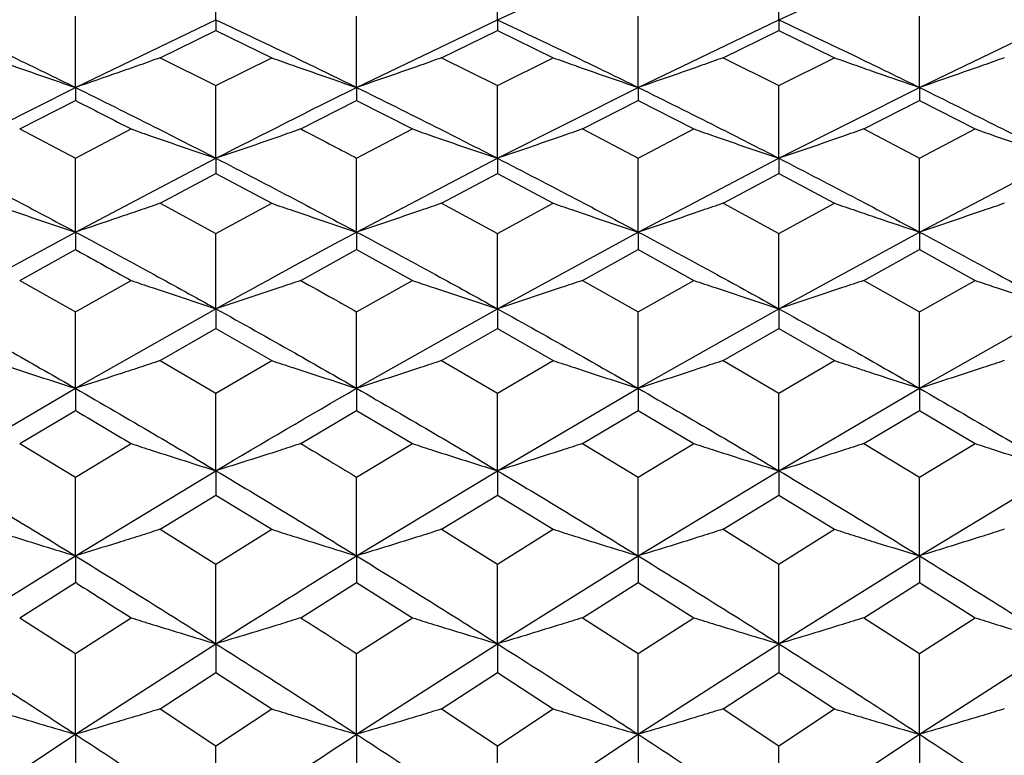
# Model space of a CAD drawing. Header units: inches. Extents: x 0.9 to 16, y 4.3 to 9.2.
# Tile 40 of 55: x 7.837 to 8.121, y 7.09 to 7.303. Entities that reach past the tile are written whole.
import ezdxf

# ---------------------------------------------------------------- set-up
doc = ezdxf.new("R2010")
doc.units = ezdxf.units.IN
doc.header["$MEASUREMENT"] = 0

msp = doc.modelspace()

# ---------------------------------------------------------------- linework, layer by layer
at = {"color": 7, "linetype": 'Continuous', "lineweight": 25}
for p, q in [((7.89343, 7.30311), (7.89343, 7.32331)), ((7.97483, 7.30311), (7.97483, 7.32331)), ((7.97483, 7.30311), (8.01554, 7.32181)), ((8.05623, 7.30311), (8.05623, 7.32331)), ((8.05623, 7.30311), (8.09688, 7.32181)), ((7.85279, 7.28353), (7.85279, 7.30413)), ((7.93412, 7.28353), (7.93412, 7.30413)), ((8.01554, 7.28353), (8.01554, 7.30413)), ((8.09688, 7.28353), (8.09688, 7.30413)), ((7.85279, 7.28353), (7.89343, 7.30311)), ((7.89343, 7.30311), (7.89343, 7.30004)), ((7.93412, 7.28353), (7.97483, 7.30311)), ((7.97483, 7.30311), (7.97483, 7.30004)), ((8.01554, 7.28353), (8.05623, 7.30311)), ((8.05623, 7.30311), (8.05623, 7.30004)), ((8.09688, 7.28353), (8.13755, 7.30311)), ((7.87733, 7.29212), (7.89343, 7.30004)), ((7.89343, 7.30004), (7.90955, 7.29212)), ((7.9587, 7.29212), (7.97483, 7.30004)), ((7.97483, 7.30004), (7.99096, 7.29212)), ((8.04012, 7.29212), (8.05623, 7.30004)), ((8.05623, 7.30004), (8.07234, 7.29212)), ((7.87733, 7.29212), (7.89343, 7.28406)), ((7.89343, 7.28406), (7.90955, 7.29212)), ((7.9587, 7.29212), (7.97483, 7.28406)), ((7.97483, 7.28406), (7.99096, 7.29212)), ((8.04012, 7.29212), (8.05623, 7.28406)), ((8.05623, 7.28406), (8.07234, 7.29212)), ((7.89343, 7.26307), (7.89343, 7.28406)), ((7.97483, 7.26307), (7.97483, 7.28406)), ((8.05623, 7.26307), (8.05623, 7.28406)), ((7.81211, 7.26307), (7.85279, 7.28353)), ((7.85279, 7.28353), (7.85279, 7.27978)), ((7.93412, 7.28353), (7.93412, 7.27978)), ((7.97483, 7.26307), (8.01554, 7.28353)), ((8.01554, 7.28353), (8.01554, 7.27978)), ((8.05623, 7.26307), (8.09688, 7.28353)), ((8.09688, 7.28353), (8.09688, 7.27978)), ((7.83668, 7.27152), (7.85279, 7.27978)), ((7.91799, 7.27152), (7.93412, 7.27978)), ((7.93412, 7.27978), (7.95024, 7.27152)), ((7.99941, 7.27152), (8.01554, 7.27978)), ((8.01554, 7.27978), (8.03167, 7.27152)), ((8.08078, 7.27152), (8.09688, 7.27978)), ((8.09688, 7.27978), (8.11299, 7.27152)), ((7.83668, 7.27152), (7.85279, 7.26311)), ((7.85279, 7.26311), (7.86889, 7.27152)), ((7.93412, 7.26311), (7.95024, 7.27152)), ((7.99941, 7.27152), (8.01554, 7.26311)), ((8.01554, 7.26311), (8.03167, 7.27152)), ((8.08078, 7.27152), (8.09688, 7.26311)), ((8.09688, 7.26311), (8.11299, 7.27152)), ((7.85279, 7.24174), (7.85279, 7.26311)), ((7.85279, 7.24174), (7.89343, 7.26307)), ((7.89343, 7.26307), (7.89343, 7.25866)), ((7.93412, 7.24174), (7.93412, 7.26311)), ((7.93412, 7.24174), (7.97483, 7.26307)), ((7.97483, 7.26307), (7.97483, 7.25866)), ((8.01554, 7.24174), (8.01554, 7.26311)), ((8.01554, 7.24174), (8.05623, 7.26307)), ((8.05623, 7.26307), (8.05623, 7.25866)), ((8.09688, 7.24174), (8.09688, 7.26311)), ((8.09688, 7.24174), (8.13755, 7.26307)), ((7.87733, 7.25005), (7.89343, 7.25866)), ((7.89343, 7.25866), (7.90955, 7.25005)), ((7.9587, 7.25005), (7.97483, 7.25866)), ((7.97483, 7.25866), (7.99096, 7.25005)), ((8.04012, 7.25005), (8.05623, 7.25866)), ((8.05623, 7.25866), (8.07234, 7.25005)), ((7.87733, 7.25005), (7.89343, 7.24131)), ((7.89343, 7.24131), (7.90955, 7.25005)), ((7.9587, 7.25005), (7.97483, 7.24131)), ((7.97483, 7.24131), (7.99096, 7.25005)), ((8.04012, 7.25005), (8.05623, 7.24131)), ((8.05623, 7.24131), (8.07234, 7.25005)), ((7.81211, 7.21957), (7.85279, 7.24174)), ((7.85279, 7.24174), (7.85279, 7.23667)), ((7.89343, 7.21957), (7.89343, 7.24131)), ((7.93412, 7.24174), (7.93412, 7.23667)), ((7.97483, 7.21957), (8.01554, 7.24174)), ((7.97483, 7.21957), (7.97483, 7.24131)), ((8.01554, 7.24174), (8.01554, 7.23667)), ((8.05623, 7.21957), (8.09688, 7.24174)), ((8.05623, 7.21957), (8.05623, 7.24131)), ((8.09688, 7.24174), (8.09688, 7.23667)), ((7.83668, 7.22773), (7.85279, 7.23667)), ((7.91799, 7.22773), (7.93412, 7.23667)), ((7.93412, 7.23667), (7.95024, 7.22773)), ((7.99941, 7.22773), (8.01554, 7.23667)), ((8.01554, 7.23667), (8.03167, 7.22773)), ((8.08078, 7.22773), (8.09688, 7.23667)), ((8.09688, 7.23667), (8.11299, 7.22773)), ((7.83668, 7.22773), (7.85279, 7.21865)), ((7.85279, 7.21865), (7.86889, 7.22773)), ((7.93412, 7.21865), (7.95024, 7.22773)), ((7.99941, 7.22773), (8.01554, 7.21865)), ((8.01554, 7.21865), (8.03167, 7.22773)), ((8.08078, 7.22773), (8.09688, 7.21865)), ((8.09688, 7.21865), (8.11299, 7.22773)), ((7.85279, 7.19656), (7.89343, 7.21957)), ((7.85279, 7.19656), (7.85279, 7.21865)), ((7.89343, 7.21957), (7.89343, 7.21384)), ((7.93412, 7.19656), (7.97483, 7.21957)), ((7.93412, 7.19656), (7.93412, 7.21865)), ((7.97483, 7.21957), (7.97483, 7.21384)), ((8.01554, 7.19656), (8.05623, 7.21957)), ((8.01554, 7.19656), (8.01554, 7.21865)), ((8.05623, 7.21957), (8.05623, 7.21384)), ((8.09688, 7.19656), (8.13755, 7.21957)), ((8.09688, 7.19656), (8.09688, 7.21865)), ((7.87733, 7.20457), (7.89343, 7.21384)), ((7.89343, 7.21384), (7.90955, 7.20457)), ((7.9587, 7.20457), (7.97483, 7.21384)), ((7.97483, 7.21384), (7.99096, 7.20457)), ((8.04012, 7.20457), (8.05623, 7.21384)), ((8.05623, 7.21384), (8.07234, 7.20457)), ((7.87733, 7.20457), (7.89343, 7.19516)), ((7.89343, 7.19516), (7.90955, 7.20457)), ((7.9587, 7.20457), (7.97483, 7.19516)), ((7.97483, 7.19516), (7.99096, 7.20457)), ((8.04012, 7.20457), (8.05623, 7.19516)), ((8.05623, 7.19516), (8.07234, 7.20457)), ((7.81211, 7.17274), (7.85279, 7.19656)), ((7.85279, 7.19656), (7.85279, 7.19018)), ((7.93412, 7.19656), (7.93412, 7.19018)), ((7.97483, 7.17274), (8.01554, 7.19656)), ((8.01554, 7.19656), (8.01554, 7.19018)), ((8.05623, 7.17274), (8.09688, 7.19656)), ((8.09688, 7.19656), (8.09688, 7.19018)), ((7.89343, 7.17274), (7.89343, 7.19516)), ((7.97483, 7.17274), (7.97483, 7.19516)), ((8.05623, 7.17274), (8.05623, 7.19516)), ((7.83668, 7.18058), (7.85279, 7.19018)), ((7.91799, 7.18058), (7.93412, 7.19018)), ((7.93412, 7.19018), (7.95024, 7.18058)), ((7.99941, 7.18058), (8.01554, 7.19018)), ((8.01554, 7.19018), (8.03167, 7.18058)), ((8.08078, 7.18058), (8.09688, 7.19018)), ((8.09688, 7.19018), (8.11299, 7.18058)), ((7.83668, 7.18058), (7.85279, 7.17086)), ((7.85279, 7.17086), (7.86889, 7.18058)), ((7.93412, 7.17086), (7.95024, 7.18058)), ((7.99941, 7.18058), (8.01554, 7.17086)), ((8.01554, 7.17086), (8.03167, 7.18058)), ((8.08078, 7.18058), (8.09688, 7.17086)), ((8.09688, 7.17086), (8.11299, 7.18058)), ((7.85279, 7.14812), (7.89343, 7.17274)), ((7.85279, 7.14812), (7.85279, 7.17086)), ((7.89343, 7.17274), (7.89343, 7.16571)), ((7.93412, 7.14812), (7.97483, 7.17274)), ((7.93412, 7.14812), (7.93412, 7.17086)), ((7.97483, 7.17274), (7.97483, 7.16571)), ((8.01554, 7.14812), (8.05623, 7.17274)), ((8.01554, 7.14812), (8.01554, 7.17086)), ((8.05623, 7.17274), (8.05623, 7.16571)), ((8.09688, 7.14812), (8.13755, 7.17274)), ((8.09688, 7.14812), (8.09688, 7.17086)), ((7.87733, 7.1558), (7.89343, 7.16571)), ((7.89343, 7.16571), (7.90955, 7.1558)), ((7.9587, 7.1558), (7.97483, 7.16571)), ((7.97483, 7.16571), (7.99096, 7.1558)), ((8.04012, 7.1558), (8.05623, 7.16571)), ((8.05623, 7.16571), (8.07234, 7.1558)), ((7.87733, 7.1558), (7.89343, 7.14576)), ((7.89343, 7.14576), (7.90955, 7.1558)), ((7.9587, 7.1558), (7.97483, 7.14576)), ((7.97483, 7.14576), (7.99096, 7.1558)), ((8.04012, 7.1558), (8.05623, 7.14576)), ((8.05623, 7.14576), (8.07234, 7.1558)), ((7.81211, 7.12271), (7.85279, 7.14812)), ((7.85279, 7.14812), (7.85279, 7.14045)), ((7.93412, 7.14812), (7.93412, 7.14045)), ((7.97483, 7.12271), (8.01554, 7.14812)), ((8.01554, 7.14812), (8.01554, 7.14045)), ((8.05623, 7.12271), (8.09688, 7.14812)), ((8.09688, 7.14812), (8.09688, 7.14045)), ((7.89343, 7.12271), (7.89343, 7.14576)), ((7.97483, 7.12271), (7.97483, 7.14576)), ((8.05623, 7.12271), (8.05623, 7.14576)), ((7.83668, 7.13022), (7.85279, 7.14045)), ((7.91799, 7.13022), (7.93412, 7.14045)), ((7.93412, 7.14045), (7.95024, 7.13022)), ((7.99941, 7.13022), (8.01554, 7.14045)), ((8.01554, 7.14045), (8.03167, 7.13022)), ((8.08078, 7.13022), (8.09688, 7.14045)), ((8.09688, 7.14045), (8.11299, 7.13022)), ((7.83668, 7.13022), (7.85279, 7.11987)), ((7.85279, 7.11987), (7.86889, 7.13022)), ((7.93412, 7.11987), (7.95024, 7.13022)), ((7.99941, 7.13022), (8.01554, 7.11987)), ((8.01554, 7.11987), (8.03167, 7.13022)), ((8.08078, 7.13022), (8.09688, 7.11987)), ((8.09688, 7.11987), (8.11299, 7.13022)), ((7.85279, 7.09654), (7.89343, 7.12271)), ((7.89343, 7.12271), (7.89343, 7.1144)), ((7.93412, 7.09654), (7.97483, 7.12271)), ((7.97483, 7.12271), (7.97483, 7.1144)), ((8.01554, 7.09654), (8.05623, 7.12271)), ((8.05623, 7.12271), (8.05623, 7.1144)), ((8.09688, 7.09654), (8.13755, 7.12271)), ((7.85279, 7.09654), (7.85279, 7.11987)), ((7.93412, 7.09654), (7.93412, 7.11987)), ((8.01554, 7.09654), (8.01554, 7.11987)), ((8.09688, 7.09654), (8.09688, 7.11987)), ((7.87733, 7.10387), (7.89343, 7.1144)), ((7.89343, 7.1144), (7.90955, 7.10387)), ((7.9587, 7.10387), (7.97483, 7.1144)), ((7.97483, 7.1144), (7.99096, 7.10387)), ((8.04012, 7.10387), (8.05623, 7.1144)), ((8.05623, 7.1144), (8.07234, 7.10387)), ((7.87733, 7.10387), (7.89343, 7.09322)), ((7.89343, 7.09322), (7.90955, 7.10387)), ((7.9587, 7.10387), (7.97483, 7.09322)), ((7.97483, 7.09322), (7.99096, 7.10387)), ((8.04012, 7.10387), (8.05623, 7.09322)), ((8.05623, 7.09322), (8.07234, 7.10387)), ((7.81211, 7.06962), (7.85279, 7.09654)), ((7.85279, 7.09654), (7.85279, 7.0876)), ((7.93412, 7.09654), (7.93412, 7.0876)), ((7.97483, 7.06962), (8.01554, 7.09654)), ((8.01554, 7.09654), (8.01554, 7.0876)), ((8.05623, 7.06962), (8.09688, 7.09654)), ((8.09688, 7.09654), (8.09688, 7.0876)), ((7.89343, 7.06962), (7.89343, 7.09322)), ((7.97483, 7.06962), (7.97483, 7.09322)), ((8.05623, 7.06962), (8.05623, 7.09322))]:
    msp.add_line(p, q, dxfattribs=at)
for points, knots in [([(7.81211, 7.30311), (7.81971, 7.29952), (7.83327, 7.2931), (7.84683, 7.28645), (7.85279, 7.28353)], [0, 0, 0, 0, 0.560146, 1, 1, 1, 1]), ([(7.89343, 7.30311), (7.90102, 7.29952), (7.91458, 7.29309), (7.92815, 7.28645), (7.93412, 7.28353)], [0, 0, 0, 0, 0.559868, 1, 1, 1, 1]), ([(7.97483, 7.30311), (7.98243, 7.29952), (7.996, 7.2931), (8.00957, 7.28645), (8.01554, 7.28353)], [0, 0, 0, 0, 0.560041, 1, 1, 1, 1]), ([(8.05623, 7.30311), (8.06382, 7.29952), (8.07737, 7.2931), (8.09092, 7.28645), (8.09688, 7.28353)], [0, 0, 0, 0, 0.5600897, 1, 1, 1, 1]), ([(7.82823, 7.29212), (7.83027, 7.29139), (7.83537, 7.28957), (7.84356, 7.2867), (7.84971, 7.28458), (7.85279, 7.28353)], [0, 0, 0, 0, 0.2499898, 0.6249871, 1, 1, 1, 1]), ([(7.87733, 7.29212), (7.87529, 7.29139), (7.87121, 7.28993), (7.86304, 7.28705), (7.85689, 7.28494), (7.85279, 7.28353)], [0, 0, 0, 0, 0.249987, 0.499975, 1, 1, 1, 1]), ([(7.90955, 7.29212), (7.91159, 7.29139), (7.91669, 7.28957), (7.92488, 7.28669), (7.93104, 7.28458), (7.93412, 7.28353)], [0, 0, 0, 0, 0.249985, 0.624984, 1, 1, 1, 1]), ([(7.9587, 7.29212), (7.95665, 7.29139), (7.95155, 7.28957), (7.94336, 7.28669), (7.9372, 7.28458), (7.93412, 7.28353)], [0, 0, 0, 0, 0.249988, 0.624986, 1, 1, 1, 1]), ([(7.99096, 7.29212), (7.993, 7.29139), (7.99811, 7.28957), (8.0063, 7.28669), (8.01246, 7.28458), (8.01554, 7.28353)], [0, 0, 0, 0, 0.249988, 0.624985, 1, 1, 1, 1]), ([(8.04012, 7.29212), (8.03808, 7.29139), (8.03297, 7.28957), (8.02479, 7.28669), (8.01862, 7.28458), (8.01554, 7.28353)], [0, 0, 0, 0, 0.249988, 0.624986, 1, 1, 1, 1]), ([(8.07234, 7.29212), (8.07438, 7.29139), (8.07846, 7.28993), (8.08663, 7.28705), (8.09278, 7.28494), (8.09688, 7.28353)], [0, 0, 0, 0, 0.249989, 0.499977, 1, 1, 1, 1]), ([(8.12143, 7.29212), (8.11939, 7.29139), (8.11429, 7.28957), (8.10611, 7.2867), (8.09995, 7.28458), (8.09688, 7.28353)], [0, 0, 0, 0, 0.249989, 0.624986, 1, 1, 1, 1]), ([(7.85279, 7.28353), (7.86037, 7.27977), (7.87392, 7.27305), (7.88747, 7.26612), (7.89343, 7.26307)], [0, 0, 0, 0, 0.559934, 1, 1, 1, 1]), ([(7.89343, 7.26307), (7.90699, 7.26995), (7.92055, 7.27685), (7.93411, 7.28352), (7.93412, 7.28353)], [0, 0, 0, 0, 0.999461, 1, 1, 1, 1]), ([(7.93412, 7.28353), (7.94171, 7.27977), (7.95528, 7.27305), (7.96886, 7.26612), (7.97483, 7.26307)], [0, 0, 0, 0, 0.559955, 1, 1, 1, 1]), ([(8.01554, 7.28353), (8.02314, 7.27977), (8.03671, 7.27305), (8.05027, 7.26612), (8.05623, 7.26307)], [0, 0, 0, 0, 0.560127, 1, 1, 1, 1]), ([(8.09688, 7.28353), (8.10446, 7.27977), (8.11802, 7.27305), (8.13158, 7.26612), (8.13755, 7.26307)], [0, 0, 0, 0, 0.55985, 1, 1, 1, 1]), ([(7.85279, 7.27978), (7.85297, 7.27969), (7.85834, 7.27696), (7.8637, 7.27419), (7.86889, 7.27152)], [0, 0, 0, 0, 0.033264, 1, 1, 1, 1]), ([(7.86889, 7.27152), (7.87093, 7.2708), (7.87603, 7.26901), (7.8842, 7.26618), (7.89035, 7.2641), (7.89343, 7.26307)], [0, 0, 0, 0, 0.249987, 0.624986, 1, 1, 1, 1]), ([(7.91799, 7.27152), (7.91595, 7.2708), (7.91085, 7.26901), (7.90267, 7.26618), (7.89651, 7.2641), (7.89343, 7.26307)], [0, 0, 0, 0, 0.249986, 0.624985, 1, 1, 1, 1]), ([(7.91799, 7.27152), (7.92111, 7.2699), (7.92648, 7.26711), (7.93186, 7.2643), (7.93412, 7.26311)], [0, 0, 0, 0, 0.580366, 1, 1, 1, 1]), ([(7.95024, 7.27152), (7.95229, 7.2708), (7.95739, 7.26901), (7.96558, 7.26618), (7.97175, 7.2641), (7.97483, 7.26307)], [0, 0, 0, 0, 0.2499872, 0.6249852, 1, 1, 1, 1]), ([(7.99941, 7.27152), (7.99737, 7.2708), (7.99227, 7.26901), (7.98407, 7.26618), (7.97791, 7.2641), (7.97483, 7.26307)], [0, 0, 0, 0, 0.249987, 0.624986, 1, 1, 1, 1]), ([(8.03167, 7.27152), (8.03371, 7.2708), (8.03881, 7.26901), (8.047, 7.26618), (8.05315, 7.2641), (8.05623, 7.26307)], [0, 0, 0, 0, 0.249988, 0.624985, 1, 1, 1, 1]), ([(8.08078, 7.27152), (8.07874, 7.2708), (8.07364, 7.26901), (8.06546, 7.26618), (8.05931, 7.2641), (8.05623, 7.26307)], [0, 0, 0, 0, 0.249987, 0.624985, 1, 1, 1, 1]), ([(8.11299, 7.27152), (8.11503, 7.2708), (8.12013, 7.26901), (8.12831, 7.26618), (8.13447, 7.2641), (8.13755, 7.26307)], [0, 0, 0, 0, 0.249987, 0.624985, 1, 1, 1, 1]), ([(7.81211, 7.26307), (7.81971, 7.25914), (7.83327, 7.25214), (7.84683, 7.24492), (7.85279, 7.24174)], [0, 0, 0, 0, 0.560146, 1, 1, 1, 1]), ([(7.89343, 7.26307), (7.90102, 7.25914), (7.91458, 7.25213), (7.92815, 7.24492), (7.93412, 7.24174)], [0, 0, 0, 0, 0.559868, 1, 1, 1, 1]), ([(7.97483, 7.26307), (7.98243, 7.25914), (7.996, 7.25214), (8.00957, 7.24492), (8.01554, 7.24174)], [0, 0, 0, 0, 0.560041, 1, 1, 1, 1]), ([(8.05623, 7.26307), (8.06382, 7.25914), (8.07737, 7.25214), (8.09092, 7.24492), (8.09688, 7.24174)], [0, 0, 0, 0, 0.5600899, 1, 1, 1, 1]), ([(7.82823, 7.25005), (7.83027, 7.24934), (7.83537, 7.24758), (7.84356, 7.2448), (7.84971, 7.24276), (7.85279, 7.24174)], [0, 0, 0, 0, 0.249989, 0.624987, 1, 1, 1, 1]), ([(7.87733, 7.25005), (7.87529, 7.24934), (7.87121, 7.24793), (7.86304, 7.24515), (7.85689, 7.2431), (7.85279, 7.24174)], [0, 0, 0, 0, 0.249986, 0.499975, 1, 1, 1, 1]), ([(7.90955, 7.25005), (7.91159, 7.24934), (7.91669, 7.24758), (7.92488, 7.2448), (7.93104, 7.24276), (7.93412, 7.24174)], [0, 0, 0, 0, 0.249986, 0.624984, 1, 1, 1, 1]), ([(7.9587, 7.25005), (7.95665, 7.24934), (7.95155, 7.24758), (7.94336, 7.2448), (7.9372, 7.24276), (7.93412, 7.24174)], [0, 0, 0, 0, 0.249987, 0.624986, 1, 1, 1, 1]), ([(7.99096, 7.25005), (7.993, 7.24934), (7.99811, 7.24758), (8.0063, 7.2448), (8.01246, 7.24276), (8.01554, 7.24174)], [0, 0, 0, 0, 0.249988, 0.624985, 1, 1, 1, 1]), ([(8.04012, 7.25005), (8.03808, 7.24934), (8.03297, 7.24758), (8.02479, 7.2448), (8.01862, 7.24276), (8.01554, 7.24174)], [0, 0, 0, 0, 0.249987, 0.624986, 1, 1, 1, 1]), ([(8.07234, 7.25005), (8.07438, 7.24934), (8.07846, 7.24793), (8.08663, 7.24515), (8.09278, 7.2431), (8.09688, 7.24174)], [0, 0, 0, 0, 0.249989, 0.499977, 1, 1, 1, 1]), ([(8.12143, 7.25005), (8.11939, 7.24934), (8.11429, 7.24758), (8.10611, 7.2448), (8.09995, 7.24276), (8.09688, 7.24174)], [0, 0, 0, 0, 0.2499882, 0.6249855, 1, 1, 1, 1]), ([(7.85279, 7.24174), (7.86037, 7.23766), (7.87392, 7.23037), (7.88747, 7.22287), (7.89343, 7.21957)], [0, 0, 0, 0, 0.559934, 1, 1, 1, 1]), ([(7.89343, 7.21957), (7.90699, 7.22702), (7.92055, 7.23449), (7.93411, 7.24174), (7.93412, 7.24174)], [0, 0, 0, 0, 0.999461, 1, 1, 1, 1]), ([(7.93412, 7.24174), (7.94171, 7.23766), (7.95528, 7.23037), (7.96886, 7.22287), (7.97483, 7.21957)], [0, 0, 0, 0, 0.559956, 1, 1, 1, 1]), ([(8.01554, 7.24174), (8.02314, 7.23766), (8.03671, 7.23037), (8.05027, 7.22287), (8.05623, 7.21957)], [0, 0, 0, 0, 0.560127, 1, 1, 1, 1]), ([(8.09688, 7.24174), (8.10446, 7.23766), (8.11802, 7.23037), (8.13158, 7.22287), (8.13755, 7.21957)], [0, 0, 0, 0, 0.55985, 1, 1, 1, 1]), ([(7.85279, 7.23667), (7.85297, 7.23657), (7.85834, 7.23361), (7.8637, 7.23062), (7.86889, 7.22773)], [0, 0, 0, 0, 0.033264, 1, 1, 1, 1]), ([(7.86889, 7.22773), (7.87093, 7.22703), (7.87603, 7.2253), (7.8842, 7.22257), (7.89035, 7.22057), (7.89343, 7.21957)], [0, 0, 0, 0, 0.249987, 0.624987, 1, 1, 1, 1]), ([(7.91799, 7.22773), (7.91595, 7.22703), (7.91085, 7.2253), (7.90267, 7.22258), (7.89651, 7.22057), (7.89343, 7.21957)], [0, 0, 0, 0, 0.249987, 0.624986, 1, 1, 1, 1]), ([(7.91799, 7.22773), (7.92111, 7.22598), (7.92648, 7.22297), (7.93186, 7.21993), (7.93412, 7.21865)], [0, 0, 0, 0, 0.580366, 1, 1, 1, 1]), ([(7.95024, 7.22773), (7.95229, 7.22703), (7.95739, 7.2253), (7.96558, 7.22258), (7.97175, 7.22057), (7.97483, 7.21957)], [0, 0, 0, 0, 0.249987, 0.624985, 1, 1, 1, 1]), ([(7.99941, 7.22773), (7.99737, 7.22703), (7.99227, 7.2253), (7.98407, 7.22258), (7.97791, 7.22057), (7.97483, 7.21957)], [0, 0, 0, 0, 0.249987, 0.624986, 1, 1, 1, 1]), ([(8.03167, 7.22773), (8.03371, 7.22703), (8.03881, 7.2253), (8.047, 7.22258), (8.05315, 7.22057), (8.05623, 7.21957)], [0, 0, 0, 0, 0.249988, 0.624985, 1, 1, 1, 1]), ([(8.08078, 7.22773), (8.07874, 7.22703), (8.07364, 7.2253), (8.06546, 7.22257), (8.05931, 7.22057), (8.05623, 7.21957)], [0, 0, 0, 0, 0.249988, 0.624985, 1, 1, 1, 1]), ([(8.11299, 7.22773), (8.11503, 7.22703), (8.12013, 7.2253), (8.12831, 7.22257), (8.13447, 7.22057), (8.13755, 7.21957)], [0, 0, 0, 0, 0.249987, 0.6249849, 1, 1, 1, 1]), ([(7.81211, 7.21957), (7.81971, 7.21533), (7.83327, 7.20776), (7.84683, 7.19998), (7.85279, 7.19656)], [0, 0, 0, 0, 0.560146, 1, 1, 1, 1]), ([(7.89343, 7.21957), (7.90102, 7.21533), (7.91458, 7.20776), (7.92815, 7.19998), (7.93412, 7.19656)], [0, 0, 0, 0, 0.5598679, 1, 1, 1, 1]), ([(7.97483, 7.21957), (7.98243, 7.21533), (7.996, 7.20776), (8.00957, 7.19998), (8.01554, 7.19656)], [0, 0, 0, 0, 0.560041, 1, 1, 1, 1]), ([(8.05623, 7.21957), (8.06382, 7.21533), (8.07737, 7.20776), (8.09092, 7.19998), (8.09688, 7.19656)], [0, 0, 0, 0, 0.5600899, 1, 1, 1, 1]), ([(7.82823, 7.20457), (7.83027, 7.20389), (7.83537, 7.20219), (7.84356, 7.19951), (7.84971, 7.19755), (7.85279, 7.19656)], [0, 0, 0, 0, 0.24999, 0.624987, 1, 1, 1, 1]), ([(7.87733, 7.20457), (7.87529, 7.20389), (7.87121, 7.20253), (7.86304, 7.19984), (7.85689, 7.19787), (7.85279, 7.19656)], [0, 0, 0, 0, 0.249986, 0.499975, 1, 1, 1, 1]), ([(7.90955, 7.20457), (7.91159, 7.20389), (7.91669, 7.20219), (7.92488, 7.19951), (7.93104, 7.19755), (7.93412, 7.19656)], [0, 0, 0, 0, 0.2499859, 0.6249842, 1, 1, 1, 1]), ([(7.9587, 7.20457), (7.95665, 7.20389), (7.95155, 7.20219), (7.94336, 7.19951), (7.9372, 7.19755), (7.93412, 7.19656)], [0, 0, 0, 0, 0.249988, 0.624986, 1, 1, 1, 1]), ([(7.99096, 7.20457), (7.993, 7.20389), (7.99811, 7.20219), (8.0063, 7.19951), (8.01246, 7.19755), (8.01554, 7.19656)], [0, 0, 0, 0, 0.249988, 0.624986, 1, 1, 1, 1]), ([(8.04012, 7.20457), (8.03808, 7.20389), (8.03297, 7.20219), (8.02479, 7.19951), (8.01862, 7.19755), (8.01554, 7.19656)], [0, 0, 0, 0, 0.249988, 0.624986, 1, 1, 1, 1]), ([(8.07234, 7.20457), (8.07438, 7.20389), (8.07846, 7.20253), (8.08663, 7.19984), (8.09278, 7.19788), (8.09688, 7.19656)], [0, 0, 0, 0, 0.249989, 0.499977, 1, 1, 1, 1]), ([(8.12143, 7.20457), (8.11939, 7.20389), (8.11429, 7.20219), (8.10611, 7.19951), (8.09995, 7.19755), (8.09688, 7.19656)], [0, 0, 0, 0, 0.249988, 0.624985, 1, 1, 1, 1]), ([(7.85279, 7.19656), (7.86037, 7.19217), (7.87392, 7.18433), (7.88747, 7.17628), (7.89343, 7.17274)], [0, 0, 0, 0, 0.559934, 1, 1, 1, 1]), ([(7.89343, 7.17274), (7.90698, 7.18074), (7.92054, 7.18875), (7.93411, 7.19656), (7.93412, 7.19656)], [0, 0, 0, 0, 0.999461, 1, 1, 1, 1]), ([(7.93412, 7.19656), (7.94171, 7.19217), (7.95528, 7.18433), (7.96886, 7.17628), (7.97483, 7.17274)], [0, 0, 0, 0, 0.559955, 1, 1, 1, 1]), ([(8.01554, 7.19656), (8.02314, 7.19217), (8.03671, 7.18433), (8.05027, 7.17628), (8.05623, 7.17274)], [0, 0, 0, 0, 0.560127, 1, 1, 1, 1]), ([(8.09688, 7.19656), (8.10446, 7.19217), (8.11802, 7.18432), (8.13158, 7.17628), (8.13755, 7.17274)], [0, 0, 0, 0, 0.55985, 1, 1, 1, 1]), ([(7.85279, 7.19018), (7.85297, 7.19008), (7.85834, 7.1869), (7.8637, 7.18369), (7.86889, 7.18058)], [0, 0, 0, 0, 0.033265, 1, 1, 1, 1]), ([(7.86889, 7.18058), (7.87093, 7.17992), (7.87603, 7.17825), (7.8842, 7.17563), (7.89035, 7.1737), (7.89343, 7.17274)], [0, 0, 0, 0, 0.2499875, 0.6249865, 1, 1, 1, 1]), ([(7.91799, 7.18058), (7.91595, 7.17992), (7.91085, 7.17825), (7.90267, 7.17563), (7.89651, 7.1737), (7.89343, 7.17274)], [0, 0, 0, 0, 0.249986, 0.624986, 1, 1, 1, 1]), ([(7.91799, 7.18058), (7.92111, 7.17871), (7.92648, 7.17548), (7.93186, 7.17223), (7.93412, 7.17086)], [0, 0, 0, 0, 0.580366, 1, 1, 1, 1]), ([(7.95024, 7.18058), (7.95229, 7.17992), (7.95739, 7.17825), (7.96558, 7.17563), (7.97175, 7.1737), (7.97483, 7.17274)], [0, 0, 0, 0, 0.249987, 0.624985, 1, 1, 1, 1]), ([(7.99941, 7.18058), (7.99737, 7.17992), (7.99227, 7.17825), (7.98407, 7.17563), (7.97791, 7.1737), (7.97483, 7.17274)], [0, 0, 0, 0, 0.249987, 0.624986, 1, 1, 1, 1]), ([(8.03167, 7.18058), (8.03371, 7.17992), (8.03881, 7.17825), (8.047, 7.17563), (8.05315, 7.1737), (8.05623, 7.17274)], [0, 0, 0, 0, 0.249988, 0.624985, 1, 1, 1, 1]), ([(8.08078, 7.18058), (8.07874, 7.17992), (8.07364, 7.17825), (8.06546, 7.17563), (8.05931, 7.1737), (8.05623, 7.17274)], [0, 0, 0, 0, 0.249988, 0.624985, 1, 1, 1, 1]), ([(8.11299, 7.18058), (8.11503, 7.17992), (8.12013, 7.17825), (8.12831, 7.17563), (8.13447, 7.1737), (8.13755, 7.17274)], [0, 0, 0, 0, 0.249987, 0.624986, 1, 1, 1, 1]), ([(7.81211, 7.17274), (7.81971, 7.1682), (7.83327, 7.16009), (7.84683, 7.15177), (7.85279, 7.14812)], [0, 0, 0, 0, 0.5601462, 1, 1, 1, 1]), ([(7.89343, 7.17274), (7.90102, 7.1682), (7.91458, 7.16008), (7.92815, 7.15177), (7.93412, 7.14812)], [0, 0, 0, 0, 0.559868, 1, 1, 1, 1]), ([(7.97483, 7.17274), (7.98243, 7.1682), (7.996, 7.16008), (8.00957, 7.15177), (8.01554, 7.14812)], [0, 0, 0, 0, 0.56004, 1, 1, 1, 1]), ([(8.05623, 7.17274), (8.06382, 7.1682), (8.07737, 7.16009), (8.09092, 7.15177), (8.09688, 7.14812)], [0, 0, 0, 0, 0.560089, 1, 1, 1, 1]), ([(7.82823, 7.1558), (7.83027, 7.15515), (7.83537, 7.15352), (7.84356, 7.15095), (7.84971, 7.14906), (7.85279, 7.14812)], [0, 0, 0, 0, 0.24999, 0.624987, 1, 1, 1, 1]), ([(7.87733, 7.1558), (7.87529, 7.15514), (7.87121, 7.15384), (7.86304, 7.15127), (7.85689, 7.14938), (7.85279, 7.14812)], [0, 0, 0, 0, 0.249987, 0.499974, 1, 1, 1, 1]), ([(7.90955, 7.1558), (7.91159, 7.15514), (7.91669, 7.15352), (7.92488, 7.15095), (7.93104, 7.14906), (7.93412, 7.14812)], [0, 0, 0, 0, 0.249986, 0.624985, 1, 1, 1, 1]), ([(7.9587, 7.1558), (7.95665, 7.15514), (7.95155, 7.15352), (7.94336, 7.15095), (7.9372, 7.14906), (7.93412, 7.14812)], [0, 0, 0, 0, 0.249988, 0.624986, 1, 1, 1, 1]), ([(7.99096, 7.1558), (7.993, 7.15514), (7.99811, 7.15352), (8.0063, 7.15095), (8.01246, 7.14906), (8.01554, 7.14812)], [0, 0, 0, 0, 0.249988, 0.624986, 1, 1, 1, 1]), ([(8.04012, 7.1558), (8.03808, 7.15514), (8.03297, 7.15352), (8.02479, 7.15095), (8.01862, 7.14906), (8.01554, 7.14812)], [0, 0, 0, 0, 0.249988, 0.624986, 1, 1, 1, 1]), ([(8.07234, 7.1558), (8.07438, 7.15514), (8.07846, 7.15384), (8.08663, 7.15127), (8.09278, 7.14938), (8.09688, 7.14812)], [0, 0, 0, 0, 0.2499893, 0.4999771, 1, 1, 1, 1]), ([(8.12143, 7.1558), (8.11939, 7.15515), (8.11429, 7.15352), (8.10611, 7.15095), (8.09995, 7.14906), (8.09688, 7.14812)], [0, 0, 0, 0, 0.249988, 0.624986, 1, 1, 1, 1]), ([(7.85279, 7.14812), (7.86037, 7.14343), (7.87392, 7.13505), (7.88747, 7.12648), (7.89343, 7.12271)], [0, 0, 0, 0, 0.559934, 1, 1, 1, 1]), ([(7.89343, 7.12271), (7.90699, 7.13124), (7.92055, 7.13977), (7.93411, 7.14811), (7.93412, 7.14812)], [0, 0, 0, 0, 0.999461, 1, 1, 1, 1]), ([(7.93412, 7.14812), (7.94171, 7.14343), (7.95528, 7.13505), (7.96886, 7.12648), (7.97483, 7.12271)], [0, 0, 0, 0, 0.559955, 1, 1, 1, 1]), ([(8.01554, 7.14812), (8.02314, 7.14343), (8.03671, 7.13505), (8.05027, 7.12648), (8.05623, 7.12271)], [0, 0, 0, 0, 0.560127, 1, 1, 1, 1]), ([(8.09688, 7.14812), (8.10446, 7.14343), (8.11802, 7.13505), (8.13158, 7.12648), (8.13755, 7.12271)], [0, 0, 0, 0, 0.55985, 1, 1, 1, 1]), ([(7.85279, 7.14045), (7.85297, 7.14033), (7.85834, 7.13695), (7.8637, 7.13353), (7.86889, 7.13022)], [0, 0, 0, 0, 0.033264, 1, 1, 1, 1]), ([(7.86889, 7.13022), (7.87093, 7.12958), (7.87603, 7.12799), (7.8842, 7.12548), (7.89035, 7.12363), (7.89343, 7.12271)], [0, 0, 0, 0, 0.249987, 0.624986, 1, 1, 1, 1]), ([(7.91799, 7.13022), (7.91595, 7.12958), (7.91085, 7.12799), (7.90267, 7.12548), (7.89651, 7.12363), (7.89343, 7.12271)], [0, 0, 0, 0, 0.249986, 0.624985, 1, 1, 1, 1]), ([(7.91799, 7.13022), (7.92111, 7.12823), (7.92648, 7.12479), (7.93186, 7.12133), (7.93412, 7.11987)], [0, 0, 0, 0, 0.580366, 1, 1, 1, 1]), ([(7.95024, 7.13022), (7.95229, 7.12958), (7.95739, 7.12799), (7.96558, 7.12548), (7.97175, 7.12363), (7.97483, 7.12271)], [0, 0, 0, 0, 0.2499872, 0.624985, 1, 1, 1, 1]), ([(7.99941, 7.13022), (7.99737, 7.12958), (7.99227, 7.12799), (7.98407, 7.12548), (7.97791, 7.12363), (7.97483, 7.12271)], [0, 0, 0, 0, 0.249987, 0.624986, 1, 1, 1, 1]), ([(8.03167, 7.13022), (8.03371, 7.12958), (8.03881, 7.12799), (8.047, 7.12548), (8.05315, 7.12363), (8.05623, 7.12271)], [0, 0, 0, 0, 0.249988, 0.624985, 1, 1, 1, 1]), ([(8.08078, 7.13022), (8.07874, 7.12958), (8.07364, 7.12799), (8.06546, 7.12548), (8.05931, 7.12363), (8.05623, 7.12271)], [0, 0, 0, 0, 0.2499873, 0.6249848, 1, 1, 1, 1]), ([(8.11299, 7.13022), (8.11503, 7.12958), (8.12013, 7.12799), (8.12831, 7.12548), (8.13447, 7.12363), (8.13755, 7.12271)], [0, 0, 0, 0, 0.249987, 0.624985, 1, 1, 1, 1]), ([(7.81211, 7.12271), (7.81971, 7.11788), (7.83327, 7.10925), (7.84683, 7.10042), (7.85279, 7.09654)], [0, 0, 0, 0, 0.560146, 1, 1, 1, 1]), ([(7.89343, 7.12271), (7.90102, 7.11788), (7.91458, 7.10924), (7.92815, 7.10042), (7.93412, 7.09654)], [0, 0, 0, 0, 0.559868, 1, 1, 1, 1]), ([(7.97483, 7.12271), (7.98243, 7.11788), (7.996, 7.10924), (8.00957, 7.10042), (8.01554, 7.09654)], [0, 0, 0, 0, 0.560041, 1, 1, 1, 1]), ([(8.05623, 7.12271), (8.06382, 7.11788), (8.07737, 7.10925), (8.09092, 7.10042), (8.09688, 7.09654)], [0, 0, 0, 0, 0.56009, 1, 1, 1, 1]), ([(7.82823, 7.10387), (7.83027, 7.10325), (7.83537, 7.1017), (7.84356, 7.09924), (7.84971, 7.09744), (7.85279, 7.09654)], [0, 0, 0, 0, 0.24999, 0.624987, 1, 1, 1, 1]), ([(7.87733, 7.10387), (7.87529, 7.10325), (7.87121, 7.10201), (7.86304, 7.09955), (7.85689, 7.09774), (7.85279, 7.09654)], [0, 0, 0, 0, 0.249986, 0.499975, 1, 1, 1, 1]), ([(7.90955, 7.10387), (7.91159, 7.10325), (7.91669, 7.10169), (7.92488, 7.09924), (7.93104, 7.09744), (7.93412, 7.09654)], [0, 0, 0, 0, 0.249986, 0.624984, 1, 1, 1, 1]), ([(7.9587, 7.10387), (7.95665, 7.10325), (7.95155, 7.10169), (7.94336, 7.09924), (7.9372, 7.09744), (7.93412, 7.09654)], [0, 0, 0, 0, 0.249988, 0.624986, 1, 1, 1, 1]), ([(7.99096, 7.10387), (7.993, 7.10325), (7.99811, 7.10169), (8.0063, 7.09924), (8.01246, 7.09744), (8.01554, 7.09654)], [0, 0, 0, 0, 0.249988, 0.624986, 1, 1, 1, 1]), ([(8.04012, 7.10387), (8.03808, 7.10325), (8.03297, 7.10169), (8.02479, 7.09924), (8.01862, 7.09744), (8.01554, 7.09654)], [0, 0, 0, 0, 0.249988, 0.624986, 1, 1, 1, 1]), ([(8.07234, 7.10387), (8.07438, 7.10325), (8.07846, 7.10201), (8.08663, 7.09955), (8.09278, 7.09774), (8.09688, 7.09654)], [0, 0, 0, 0, 0.249989, 0.499978, 1, 1, 1, 1]), ([(8.12143, 7.10387), (8.11939, 7.10325), (8.11429, 7.1017), (8.10611, 7.09924), (8.09995, 7.09744), (8.09688, 7.09654)], [0, 0, 0, 0, 0.2499886, 0.6249858, 1, 1, 1, 1]), ([(7.85279, 7.09654), (7.86037, 7.09156), (7.87392, 7.08268), (7.88747, 7.07361), (7.89343, 7.06962)], [0, 0, 0, 0, 0.559934, 1, 1, 1, 1]), ([(7.89343, 7.06962), (7.90699, 7.07865), (7.92055, 7.08768), (7.93411, 7.09654), (7.93412, 7.09654)], [0, 0, 0, 0, 0.999461, 1, 1, 1, 1]), ([(7.93412, 7.09654), (7.94171, 7.09156), (7.95528, 7.08268), (7.96886, 7.07361), (7.97483, 7.06962)], [0, 0, 0, 0, 0.5599552, 1, 1, 1, 1]), ([(8.01554, 7.09654), (8.02314, 7.09156), (8.03671, 7.08268), (8.05027, 7.07361), (8.05623, 7.06962)], [0, 0, 0, 0, 0.560127, 1, 1, 1, 1]), ([(8.09688, 7.09654), (8.10446, 7.09156), (8.11802, 7.08268), (8.13158, 7.07361), (8.13755, 7.06962)], [0, 0, 0, 0, 0.55985, 1, 1, 1, 1])]:
    msp.add_open_spline(points, degree=3, knots=knots, dxfattribs=at)

doc.saveas('drawing.dxf')
